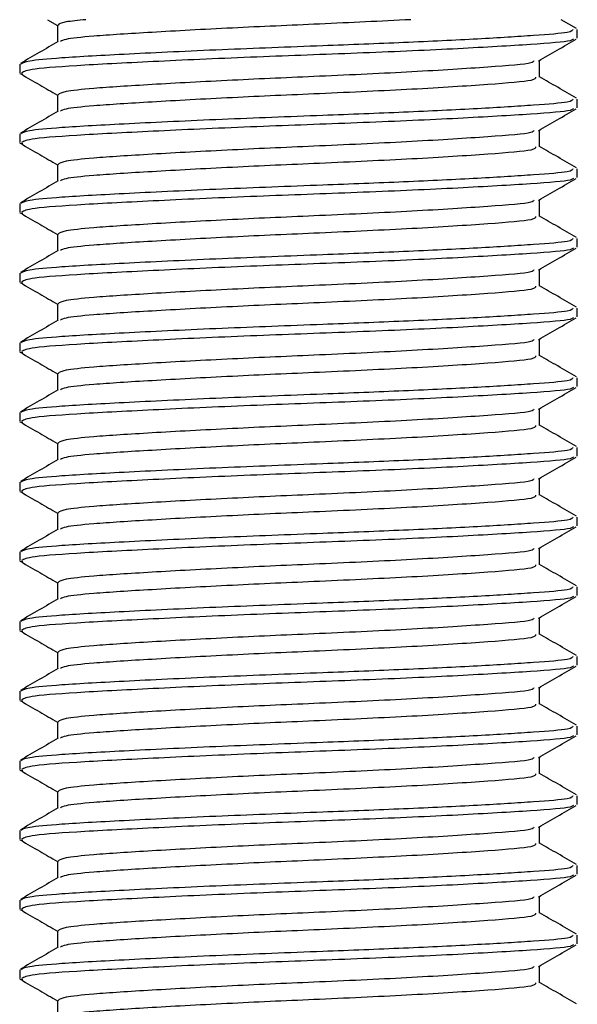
# Model space of a CAD drawing. Header units: millimetres. Extents: x 0 to 420, y 0 to 297.
# Tile 29 of 62: x 173.852 to 174.652, y 197.567 to 198.981. Entities that reach past the tile are written whole.
import ezdxf

# ---------------------------------------------------------------- set-up
doc = ezdxf.new("R2010")
doc.units = ezdxf.units.MM

msp = doc.modelspace()

# ---------------------------------------------------------------- linework, layer by layer
at = {"color": 7, "linetype": 'Continuous', "lineweight": 25}
for p, q in [((173.89124, 198.9807), (173.90565, 198.97236)), ((173.90565, 198.97298), (173.90565, 198.9487)), ((174.65054, 198.96793), (174.62847, 198.9807)), ((174.65152, 198.95427), (174.65152, 198.9668)), ((173.85152, 198.91675), (173.85152, 198.90425)), ((174.5974, 198.89798), (174.5974, 198.92236)), ((173.85186, 198.90358), (173.85625, 198.90283)), ((173.90565, 198.87298), (173.90565, 198.8487)), ((174.65152, 198.85427), (174.65152, 198.8668)), ((173.85152, 198.81675), (173.85152, 198.80425)), ((174.5974, 198.79798), (174.5974, 198.82236)), ((173.85186, 198.80358), (173.85625, 198.80283)), ((173.90565, 198.77298), (173.90565, 198.7487)), ((174.65152, 198.75427), (174.65152, 198.7668)), ((173.85152, 198.71675), (173.85152, 198.70425)), ((174.5974, 198.69798), (174.5974, 198.72236)), ((173.85186, 198.70358), (173.85625, 198.70283)), ((173.90565, 198.67298), (173.90565, 198.6487)), ((174.65152, 198.65427), (174.65152, 198.6668)), ((173.85152, 198.61675), (173.85152, 198.60425)), ((174.5974, 198.59798), (174.5974, 198.62236)), ((173.85186, 198.60358), (173.85625, 198.60283)), ((173.90565, 198.57298), (173.90565, 198.5487)), ((174.65152, 198.55427), (174.65152, 198.5668)), ((174.5974, 198.49798), (174.5974, 198.52236)), ((173.85152, 198.51675), (173.85152, 198.50425)), ((173.85186, 198.50358), (173.85625, 198.50283)), ((173.90565, 198.47298), (173.90565, 198.4487)), ((174.65152, 198.45427), (174.65152, 198.4668)), ((174.5974, 198.39798), (174.5974, 198.42236)), ((173.85152, 198.41675), (173.85152, 198.40425)), ((173.85186, 198.40358), (173.85625, 198.40283)), ((173.90565, 198.37298), (173.90565, 198.3487)), ((174.65152, 198.35427), (174.65152, 198.3668)), ((174.5974, 198.29798), (174.5974, 198.32236)), ((173.85152, 198.31675), (173.85152, 198.30425)), ((173.85186, 198.30358), (173.85625, 198.30283)), ((173.90565, 198.27298), (173.90565, 198.2487)), ((174.65152, 198.25427), (174.65152, 198.2668)), ((174.5974, 198.19798), (174.5974, 198.22236)), ((173.85152, 198.21675), (173.85152, 198.20425)), ((173.85186, 198.20358), (173.85625, 198.20283)), ((173.90565, 198.17298), (173.90565, 198.1487)), ((174.65152, 198.15427), (174.65152, 198.1668)), ((174.5974, 198.09798), (174.5974, 198.12236)), ((173.85152, 198.11675), (173.85152, 198.10425)), ((173.85186, 198.10358), (173.85625, 198.10283)), ((173.90565, 198.07298), (173.90565, 198.0487)), ((174.65152, 198.05427), (174.65152, 198.0668)), ((173.85152, 198.01675), (173.85152, 198.00425)), ((174.5974, 197.99798), (174.5974, 198.02236)), ((173.85186, 198.00358), (173.85625, 198.00283)), ((173.90565, 197.97298), (173.90565, 197.9487)), ((174.65152, 197.95427), (174.65152, 197.9668)), ((173.85152, 197.91675), (173.85152, 197.90425)), ((174.5974, 197.89798), (174.5974, 197.92236)), ((173.85186, 197.90358), (173.85625, 197.90283)), ((173.90565, 197.87298), (173.90565, 197.8487)), ((174.65152, 197.85427), (174.65152, 197.8668)), ((173.85152, 197.81675), (173.85152, 197.80425)), ((174.5974, 197.79798), (174.5974, 197.82236)), ((173.85186, 197.80358), (173.85625, 197.80283)), ((173.90565, 197.77298), (173.90565, 197.7487)), ((174.65152, 197.75427), (174.65152, 197.7668)), ((173.85152, 197.71675), (173.85152, 197.70425)), ((174.5974, 197.69798), (174.5974, 197.72236)), ((173.85186, 197.70358), (173.85625, 197.70283)), ((173.90565, 197.67298), (173.90565, 197.6487)), ((174.65152, 197.65427), (174.65152, 197.6668)), ((173.85152, 197.61675), (173.85152, 197.60425)), ((174.5974, 197.59798), (174.5974, 197.62236)), ((173.85186, 197.60358), (173.85625, 197.60283)), ((173.90565, 197.57298), (173.90565, 197.5487))]:
    msp.add_line(p, q, dxfattribs=at)
for points, knots in [([(173.94647, 198.9807), (173.93558, 198.97964), (173.91035, 198.97717), (173.90808, 198.9745), (173.90679, 198.97298)], [0, 0, 0, 0, 0.4315701, 1, 1, 1, 1]), ([(174.41261, 198.9807), (174.36957, 198.9786), (174.28706, 198.97458), (174.15315, 198.96884), (174.03762, 198.96246), (173.95804, 198.95741), (173.9158, 198.95306), (173.91183, 198.95041), (173.91027, 198.94936)], [0, 0, 0, 0, 0.20134236, 0.38594256, 0.57596416, 0.75907017, 0.9049692, 1, 1, 1, 1]), ([(174.64502, 198.9668), (174.64486, 198.96528), (174.64452, 198.9621), (174.5922, 198.95797), (174.51224, 198.95298), (174.40592, 198.9478), (174.27842, 198.94289), (174.13801, 198.93757), (174.00421, 198.93121), (173.91167, 198.92616), (173.85977, 198.92137), (173.85515, 198.91826), (173.85292, 198.91675)], [0, 0, 0, 0, 0.0865397, 0.1807239, 0.2782381, 0.3770459, 0.4725658, 0.5884558, 0.7077454, 0.8226984, 0.9142919, 1, 1, 1, 1]), ([(173.90684, 198.94939), (173.89778, 198.94414), (173.87967, 198.93365), (173.86157, 198.92317), (173.85251, 198.91793)], [0, 0, 0, 0, 0.4998987, 1, 1, 1, 1]), ([(174.64607, 198.95282), (174.64512, 198.95205), (174.64175, 198.94929), (174.58925, 198.94518), (174.48583, 198.93899), (174.34804, 198.93283), (174.1981, 198.92755), (174.05479, 198.92125), (173.93966, 198.91527), (173.86426, 198.91008), (173.8575, 198.90614), (173.85424, 198.90425)], [0, 0, 0, 0, 0.0459027, 0.1640029, 0.2864241, 0.4087912, 0.5269075, 0.6499103, 0.7714525, 0.8900034, 1, 1, 1, 1]), ([(174.59569, 198.92136), (174.60473, 198.92661), (174.62283, 198.93709), (174.64093, 198.94757), (174.64999, 198.95281)], [0, 0, 0, 0, 0.4999098, 1, 1, 1, 1]), ([(174.58918, 198.92142), (174.58869, 198.92046), (174.5871, 198.91732), (174.52731, 198.91273), (174.42032, 198.9057), (174.28642, 198.89963), (174.15344, 198.89383), (174.03766, 198.88746), (173.95766, 198.88241), (173.91272, 198.87761), (173.90873, 198.87449), (173.90679, 198.87298)], [0, 0, 0, 0, 0.0566683, 0.1867771, 0.3222071, 0.4544151, 0.5741791, 0.6974605, 0.8162551, 0.9109108, 1, 1, 1, 1]), ([(173.85306, 198.90281), (173.86211, 198.89757), (173.87965, 198.88742), (173.89717, 198.87727), (173.90565, 198.87236)], [0, 0, 0, 0, 0.5163558, 1, 1, 1, 1]), ([(174.59174, 198.89803), (174.59148, 198.89652), (174.59086, 198.89281), (174.52802, 198.88772), (174.42013, 198.8807), (174.28646, 198.87463), (174.15346, 198.86883), (174.03754, 198.86246), (173.95806, 198.85741), (173.91579, 198.85306), (173.91183, 198.85041), (173.91027, 198.84936)], [0, 0, 0, 0, 0.0884933, 0.2179785, 0.3527595, 0.4843338, 0.6035239, 0.7262144, 0.8444398, 0.9386418, 1, 1, 1, 1]), ([(174.65054, 198.86793), (174.64148, 198.87317), (174.62377, 198.88342), (174.60605, 198.89368), (174.5974, 198.8987)], [0, 0, 0, 0, 0.5112595, 1, 1, 1, 1]), ([(174.64502, 198.8668), (174.64486, 198.86528), (174.64452, 198.8621), (174.5922, 198.85797), (174.51224, 198.85298), (174.40592, 198.8478), (174.27842, 198.84289), (174.13801, 198.83757), (174.00421, 198.83121), (173.91167, 198.82616), (173.85977, 198.82137), (173.85515, 198.81826), (173.85292, 198.81675)], [0, 0, 0, 0, 0.08653971, 0.18072393, 0.27823806, 0.37704594, 0.47256582, 0.5884558, 0.70774541, 0.82269836, 0.91429192, 1, 1, 1, 1]), ([(173.90684, 198.84939), (173.89778, 198.84414), (173.87967, 198.83365), (173.86157, 198.82317), (173.85251, 198.81793)], [0, 0, 0, 0, 0.49989867, 1, 1, 1, 1]), ([(174.64607, 198.85282), (174.64512, 198.85205), (174.64175, 198.84929), (174.58925, 198.84518), (174.48583, 198.83899), (174.34804, 198.83283), (174.1981, 198.82755), (174.05479, 198.82125), (173.93966, 198.81527), (173.86426, 198.81008), (173.8575, 198.80614), (173.85424, 198.80425)], [0, 0, 0, 0, 0.04590273, 0.1640029, 0.2864241, 0.40879124, 0.5269075, 0.64991026, 0.77145249, 0.89000345, 1, 1, 1, 1]), ([(174.59569, 198.82136), (174.60473, 198.82661), (174.62283, 198.83709), (174.64093, 198.84757), (174.64999, 198.85281)], [0, 0, 0, 0, 0.4999098, 1, 1, 1, 1]), ([(174.58918, 198.82142), (174.58869, 198.82046), (174.5871, 198.81732), (174.52731, 198.81273), (174.42032, 198.8057), (174.28642, 198.79963), (174.15344, 198.79383), (174.03766, 198.78746), (173.95766, 198.78241), (173.91272, 198.77761), (173.90873, 198.77449), (173.90679, 198.77298)], [0, 0, 0, 0, 0.0566683, 0.18677708, 0.32220712, 0.45441506, 0.57417912, 0.69746046, 0.81625514, 0.91091084, 1, 1, 1, 1]), ([(173.85306, 198.80281), (173.86211, 198.79757), (173.87965, 198.78742), (173.89717, 198.77727), (173.90565, 198.77236)], [0, 0, 0, 0, 0.5163558, 1, 1, 1, 1]), ([(174.59174, 198.79803), (174.59148, 198.79652), (174.59086, 198.79281), (174.52802, 198.78772), (174.42013, 198.7807), (174.28646, 198.77463), (174.15346, 198.76883), (174.03754, 198.76246), (173.95806, 198.75741), (173.91579, 198.75306), (173.91183, 198.75041), (173.91027, 198.74936)], [0, 0, 0, 0, 0.0884933, 0.2179785, 0.3527595, 0.4843338, 0.6035239, 0.7262144, 0.8444398, 0.9386418, 1, 1, 1, 1]), ([(174.65054, 198.76793), (174.64148, 198.77317), (174.62377, 198.78342), (174.60605, 198.79368), (174.5974, 198.7987)], [0, 0, 0, 0, 0.5112595, 1, 1, 1, 1]), ([(174.64502, 198.7668), (174.64486, 198.76528), (174.64452, 198.7621), (174.5922, 198.75797), (174.51224, 198.75298), (174.40592, 198.7478), (174.27842, 198.74289), (174.13801, 198.73757), (174.00421, 198.73121), (173.91167, 198.72616), (173.85977, 198.72137), (173.85515, 198.71826), (173.85292, 198.71675)], [0, 0, 0, 0, 0.08653971, 0.18072393, 0.27823806, 0.37704594, 0.47256582, 0.5884558, 0.70774541, 0.82269836, 0.91429192, 1, 1, 1, 1]), ([(173.90684, 198.74939), (173.89778, 198.74414), (173.87967, 198.73365), (173.86157, 198.72317), (173.85251, 198.71793)], [0, 0, 0, 0, 0.4998987, 1, 1, 1, 1]), ([(174.64607, 198.75282), (174.64512, 198.75205), (174.64175, 198.74929), (174.58925, 198.74518), (174.48583, 198.73899), (174.34804, 198.73283), (174.1981, 198.72755), (174.05479, 198.72125), (173.93966, 198.71527), (173.86426, 198.71008), (173.8575, 198.70614), (173.85424, 198.70425)], [0, 0, 0, 0, 0.0459027, 0.1640029, 0.2864241, 0.4087912, 0.5269075, 0.6499103, 0.7714525, 0.8900034, 1, 1, 1, 1]), ([(174.59569, 198.72136), (174.60473, 198.72661), (174.62283, 198.73709), (174.64093, 198.74757), (174.64999, 198.75281)], [0, 0, 0, 0, 0.4999098, 1, 1, 1, 1]), ([(174.58918, 198.72142), (174.58869, 198.72046), (174.5871, 198.71732), (174.52731, 198.71273), (174.42032, 198.7057), (174.28642, 198.69963), (174.15344, 198.69383), (174.03766, 198.68746), (173.95766, 198.68241), (173.91272, 198.67761), (173.90873, 198.67449), (173.90679, 198.67298)], [0, 0, 0, 0, 0.0566683, 0.1867771, 0.3222071, 0.4544151, 0.5741791, 0.6974605, 0.8162551, 0.9109108, 1, 1, 1, 1]), ([(173.85306, 198.70281), (173.86211, 198.69757), (173.87965, 198.68742), (173.89717, 198.67727), (173.90565, 198.67236)], [0, 0, 0, 0, 0.5163558, 1, 1, 1, 1]), ([(174.59174, 198.69803), (174.59148, 198.69652), (174.59086, 198.69281), (174.52802, 198.68772), (174.42013, 198.6807), (174.28646, 198.67463), (174.15346, 198.66883), (174.03754, 198.66246), (173.95806, 198.65741), (173.91579, 198.65306), (173.91183, 198.65041), (173.91027, 198.64936)], [0, 0, 0, 0, 0.08849328, 0.2179785, 0.35275949, 0.48433382, 0.60352391, 0.72621442, 0.84443977, 0.93864183, 1, 1, 1, 1]), ([(174.65054, 198.66793), (174.64148, 198.67317), (174.62377, 198.68342), (174.60605, 198.69368), (174.5974, 198.6987)], [0, 0, 0, 0, 0.5112595, 1, 1, 1, 1]), ([(174.64502, 198.6668), (174.64486, 198.66528), (174.64452, 198.6621), (174.5922, 198.65797), (174.51224, 198.65298), (174.40592, 198.6478), (174.27842, 198.64289), (174.13801, 198.63757), (174.00421, 198.63121), (173.91167, 198.62616), (173.85977, 198.62137), (173.85515, 198.61826), (173.85292, 198.61675)], [0, 0, 0, 0, 0.0865397, 0.1807239, 0.2782381, 0.3770459, 0.4725658, 0.5884558, 0.7077454, 0.8226984, 0.9142919, 1, 1, 1, 1]), ([(173.90684, 198.64939), (173.89778, 198.64414), (173.87967, 198.63365), (173.86157, 198.62317), (173.85251, 198.61793)], [0, 0, 0, 0, 0.4998987, 1, 1, 1, 1]), ([(174.64607, 198.65282), (174.64512, 198.65205), (174.64175, 198.64929), (174.58925, 198.64518), (174.48583, 198.63899), (174.34804, 198.63283), (174.1981, 198.62755), (174.05479, 198.62125), (173.93966, 198.61527), (173.86426, 198.61008), (173.8575, 198.60614), (173.85424, 198.60425)], [0, 0, 0, 0, 0.04590273, 0.1640029, 0.2864241, 0.40879124, 0.5269075, 0.64991026, 0.77145249, 0.89000345, 1, 1, 1, 1]), ([(174.59569, 198.62136), (174.60473, 198.62661), (174.62283, 198.63709), (174.64093, 198.64757), (174.64999, 198.65281)], [0, 0, 0, 0, 0.4999098, 1, 1, 1, 1]), ([(174.58918, 198.62142), (174.58869, 198.62046), (174.5871, 198.61732), (174.52731, 198.61273), (174.42032, 198.6057), (174.28642, 198.59963), (174.15344, 198.59383), (174.03766, 198.58746), (173.95766, 198.58241), (173.91272, 198.57761), (173.90873, 198.57449), (173.90679, 198.57298)], [0, 0, 0, 0, 0.0566683, 0.1867771, 0.3222071, 0.4544151, 0.5741791, 0.6974605, 0.8162551, 0.9109108, 1, 1, 1, 1]), ([(173.85306, 198.60281), (173.86211, 198.59757), (173.87965, 198.58742), (173.89717, 198.57727), (173.90565, 198.57236)], [0, 0, 0, 0, 0.5163558, 1, 1, 1, 1]), ([(174.59174, 198.59803), (174.59148, 198.59652), (174.59086, 198.59281), (174.52802, 198.58772), (174.42013, 198.5807), (174.28646, 198.57463), (174.15346, 198.56883), (174.03754, 198.56246), (173.95806, 198.55741), (173.91579, 198.55306), (173.91183, 198.55041), (173.91027, 198.54936)], [0, 0, 0, 0, 0.0884933, 0.2179785, 0.3527595, 0.4843338, 0.6035239, 0.7262144, 0.8444398, 0.9386418, 1, 1, 1, 1]), ([(174.65054, 198.56793), (174.64148, 198.57317), (174.62377, 198.58342), (174.60605, 198.59368), (174.5974, 198.5987)], [0, 0, 0, 0, 0.5112595, 1, 1, 1, 1]), ([(174.64502, 198.5668), (174.64486, 198.56528), (174.64452, 198.5621), (174.5922, 198.55797), (174.51224, 198.55298), (174.40592, 198.5478), (174.27842, 198.54289), (174.13801, 198.53757), (174.00421, 198.53121), (173.91167, 198.52616), (173.85977, 198.52137), (173.85515, 198.51826), (173.85292, 198.51675)], [0, 0, 0, 0, 0.0865397, 0.1807239, 0.2782381, 0.3770459, 0.4725658, 0.5884558, 0.7077454, 0.8226984, 0.9142919, 1, 1, 1, 1]), ([(173.90684, 198.54939), (173.89778, 198.54414), (173.87967, 198.53365), (173.86157, 198.52317), (173.85251, 198.51793)], [0, 0, 0, 0, 0.4998987, 1, 1, 1, 1]), ([(174.64607, 198.55282), (174.64512, 198.55205), (174.64175, 198.54929), (174.58925, 198.54518), (174.48583, 198.53899), (174.34804, 198.53283), (174.1981, 198.52755), (174.05479, 198.52125), (173.93966, 198.51527), (173.86426, 198.51008), (173.8575, 198.50614), (173.85424, 198.50425)], [0, 0, 0, 0, 0.0459027, 0.1640029, 0.2864241, 0.4087912, 0.5269075, 0.6499103, 0.7714525, 0.8900034, 1, 1, 1, 1]), ([(174.59569, 198.52136), (174.60473, 198.52661), (174.62283, 198.53709), (174.64093, 198.54757), (174.64999, 198.55281)], [0, 0, 0, 0, 0.4999098, 1, 1, 1, 1]), ([(174.58918, 198.52142), (174.58869, 198.52046), (174.5871, 198.51732), (174.52731, 198.51273), (174.42032, 198.5057), (174.28642, 198.49963), (174.15344, 198.49383), (174.03766, 198.48746), (173.95766, 198.48241), (173.91272, 198.47761), (173.90873, 198.47449), (173.90679, 198.47298)], [0, 0, 0, 0, 0.0566683, 0.1867771, 0.3222071, 0.4544151, 0.5741791, 0.6974605, 0.8162551, 0.9109108, 1, 1, 1, 1]), ([(173.85306, 198.50281), (173.86211, 198.49757), (173.87965, 198.48742), (173.89717, 198.47727), (173.90565, 198.47236)], [0, 0, 0, 0, 0.5163558, 1, 1, 1, 1]), ([(174.59174, 198.49803), (174.59148, 198.49652), (174.59086, 198.49281), (174.52802, 198.48772), (174.42013, 198.4807), (174.28646, 198.47463), (174.15346, 198.46883), (174.03754, 198.46246), (173.95806, 198.45741), (173.91579, 198.45306), (173.91183, 198.45041), (173.91027, 198.44936)], [0, 0, 0, 0, 0.08849328, 0.2179785, 0.35275949, 0.48433382, 0.60352391, 0.72621442, 0.84443977, 0.93864183, 1, 1, 1, 1]), ([(174.65054, 198.46793), (174.64148, 198.47317), (174.62377, 198.48342), (174.60605, 198.49368), (174.5974, 198.4987)], [0, 0, 0, 0, 0.5112595, 1, 1, 1, 1]), ([(174.64502, 198.4668), (174.64486, 198.46528), (174.64452, 198.4621), (174.5922, 198.45797), (174.51224, 198.45298), (174.40592, 198.4478), (174.27842, 198.44289), (174.13801, 198.43757), (174.00421, 198.43121), (173.91167, 198.42616), (173.85977, 198.42137), (173.85515, 198.41826), (173.85292, 198.41675)], [0, 0, 0, 0, 0.0865397, 0.1807239, 0.2782381, 0.3770459, 0.4725658, 0.5884558, 0.7077454, 0.8226984, 0.9142919, 1, 1, 1, 1]), ([(173.90684, 198.44939), (173.89778, 198.44414), (173.87967, 198.43365), (173.86157, 198.42317), (173.85251, 198.41793)], [0, 0, 0, 0, 0.4998987, 1, 1, 1, 1]), ([(174.64607, 198.45282), (174.64512, 198.45205), (174.64175, 198.44929), (174.58925, 198.44518), (174.48583, 198.43899), (174.34804, 198.43283), (174.1981, 198.42755), (174.05479, 198.42125), (173.93966, 198.41527), (173.86426, 198.41008), (173.8575, 198.40614), (173.85424, 198.40425)], [0, 0, 0, 0, 0.0459027, 0.1640029, 0.2864241, 0.4087912, 0.5269075, 0.6499103, 0.7714525, 0.8900034, 1, 1, 1, 1]), ([(174.59569, 198.42136), (174.60473, 198.42661), (174.62283, 198.43709), (174.64093, 198.44757), (174.64999, 198.45281)], [0, 0, 0, 0, 0.4999098, 1, 1, 1, 1]), ([(174.58918, 198.42142), (174.58869, 198.42046), (174.5871, 198.41732), (174.52731, 198.41273), (174.42032, 198.4057), (174.28642, 198.39963), (174.15344, 198.39383), (174.03766, 198.38746), (173.95766, 198.38241), (173.91272, 198.37761), (173.90873, 198.37449), (173.90679, 198.37298)], [0, 0, 0, 0, 0.0566683, 0.1867771, 0.3222071, 0.4544151, 0.5741791, 0.6974605, 0.8162551, 0.9109108, 1, 1, 1, 1]), ([(173.85306, 198.40281), (173.86211, 198.39757), (173.87965, 198.38742), (173.89717, 198.37727), (173.90565, 198.37236)], [0, 0, 0, 0, 0.5163558, 1, 1, 1, 1]), ([(174.59174, 198.39803), (174.59148, 198.39652), (174.59086, 198.39281), (174.52802, 198.38772), (174.42013, 198.3807), (174.28646, 198.37463), (174.15346, 198.36883), (174.03754, 198.36246), (173.95806, 198.35741), (173.91579, 198.35306), (173.91183, 198.35041), (173.91027, 198.34936)], [0, 0, 0, 0, 0.0884933, 0.2179785, 0.3527595, 0.4843338, 0.6035239, 0.7262144, 0.8444398, 0.9386418, 1, 1, 1, 1]), ([(174.65054, 198.36793), (174.64148, 198.37317), (174.62377, 198.38342), (174.60605, 198.39368), (174.5974, 198.3987)], [0, 0, 0, 0, 0.5112595, 1, 1, 1, 1]), ([(174.64502, 198.3668), (174.64486, 198.36528), (174.64452, 198.3621), (174.5922, 198.35797), (174.51224, 198.35298), (174.40592, 198.3478), (174.27842, 198.34289), (174.13801, 198.33757), (174.00421, 198.33121), (173.91167, 198.32616), (173.85977, 198.32137), (173.85515, 198.31826), (173.85292, 198.31675)], [0, 0, 0, 0, 0.08653971, 0.18072393, 0.27823806, 0.37704594, 0.47256582, 0.5884558, 0.70774541, 0.82269836, 0.91429192, 1, 1, 1, 1]), ([(173.90684, 198.34939), (173.89778, 198.34414), (173.87967, 198.33365), (173.86157, 198.32317), (173.85251, 198.31793)], [0, 0, 0, 0, 0.4998987, 1, 1, 1, 1]), ([(174.64607, 198.35282), (174.64512, 198.35205), (174.64175, 198.34929), (174.58925, 198.34518), (174.48583, 198.33899), (174.34804, 198.33283), (174.1981, 198.32755), (174.05479, 198.32125), (173.93966, 198.31527), (173.86426, 198.31008), (173.8575, 198.30614), (173.85424, 198.30425)], [0, 0, 0, 0, 0.0459027, 0.1640029, 0.2864241, 0.4087912, 0.5269075, 0.6499103, 0.7714525, 0.8900034, 1, 1, 1, 1]), ([(174.59569, 198.32136), (174.60473, 198.32661), (174.62283, 198.33709), (174.64093, 198.34757), (174.64999, 198.35281)], [0, 0, 0, 0, 0.4999098, 1, 1, 1, 1]), ([(174.58918, 198.32142), (174.58869, 198.32046), (174.5871, 198.31732), (174.52731, 198.31273), (174.42032, 198.3057), (174.28642, 198.29963), (174.15344, 198.29383), (174.03766, 198.28746), (173.95766, 198.28241), (173.91272, 198.27761), (173.90873, 198.27449), (173.90679, 198.27298)], [0, 0, 0, 0, 0.0566683, 0.1867771, 0.3222071, 0.4544151, 0.5741791, 0.6974605, 0.8162551, 0.9109108, 1, 1, 1, 1]), ([(173.85306, 198.30281), (173.86211, 198.29757), (173.87965, 198.28742), (173.89717, 198.27727), (173.90565, 198.27236)], [0, 0, 0, 0, 0.5163558, 1, 1, 1, 1]), ([(174.59174, 198.29803), (174.59148, 198.29652), (174.59086, 198.29281), (174.52802, 198.28772), (174.42013, 198.2807), (174.28646, 198.27463), (174.15346, 198.26883), (174.03754, 198.26246), (173.95806, 198.25741), (173.91579, 198.25306), (173.91183, 198.25041), (173.91027, 198.24936)], [0, 0, 0, 0, 0.0884933, 0.2179785, 0.3527595, 0.4843338, 0.6035239, 0.7262144, 0.8444398, 0.9386418, 1, 1, 1, 1]), ([(174.65054, 198.26793), (174.64148, 198.27317), (174.62377, 198.28342), (174.60605, 198.29368), (174.5974, 198.2987)], [0, 0, 0, 0, 0.5112595, 1, 1, 1, 1]), ([(174.64502, 198.2668), (174.64486, 198.26528), (174.64452, 198.2621), (174.5922, 198.25797), (174.51224, 198.25298), (174.40592, 198.2478), (174.27842, 198.24289), (174.13801, 198.23757), (174.00421, 198.23121), (173.91167, 198.22616), (173.85977, 198.22137), (173.85515, 198.21826), (173.85292, 198.21675)], [0, 0, 0, 0, 0.08653971, 0.18072393, 0.27823806, 0.37704594, 0.47256582, 0.5884558, 0.70774541, 0.82269836, 0.91429192, 1, 1, 1, 1]), ([(173.90684, 198.24939), (173.89778, 198.24414), (173.87967, 198.23365), (173.86157, 198.22317), (173.85251, 198.21793)], [0, 0, 0, 0, 0.4998987, 1, 1, 1, 1]), ([(174.64607, 198.25282), (174.64512, 198.25205), (174.64175, 198.24929), (174.58925, 198.24518), (174.48583, 198.23899), (174.34804, 198.23283), (174.1981, 198.22755), (174.05479, 198.22125), (173.93966, 198.21527), (173.86426, 198.21008), (173.8575, 198.20614), (173.85424, 198.20425)], [0, 0, 0, 0, 0.0459027, 0.1640029, 0.2864241, 0.4087912, 0.5269075, 0.6499103, 0.7714525, 0.8900034, 1, 1, 1, 1]), ([(174.59569, 198.22136), (174.60473, 198.22661), (174.62283, 198.23709), (174.64093, 198.24757), (174.64999, 198.25281)], [0, 0, 0, 0, 0.4999098, 1, 1, 1, 1]), ([(174.58918, 198.22142), (174.58869, 198.22046), (174.5871, 198.21732), (174.52731, 198.21273), (174.42032, 198.2057), (174.28642, 198.19963), (174.15344, 198.19383), (174.03766, 198.18746), (173.95766, 198.18241), (173.91272, 198.17761), (173.90873, 198.17449), (173.90679, 198.17298)], [0, 0, 0, 0, 0.0566683, 0.1867771, 0.3222071, 0.4544151, 0.5741791, 0.6974605, 0.8162551, 0.9109108, 1, 1, 1, 1]), ([(173.85306, 198.20281), (173.86211, 198.19757), (173.87965, 198.18742), (173.89717, 198.17727), (173.90565, 198.17236)], [0, 0, 0, 0, 0.5163558, 1, 1, 1, 1]), ([(174.59174, 198.19803), (174.59148, 198.19652), (174.59086, 198.19281), (174.52802, 198.18772), (174.42013, 198.1807), (174.28646, 198.17463), (174.15346, 198.16883), (174.03754, 198.16246), (173.95806, 198.15741), (173.91579, 198.15306), (173.91183, 198.15041), (173.91027, 198.14936)], [0, 0, 0, 0, 0.0884933, 0.2179785, 0.3527595, 0.4843338, 0.6035239, 0.7262144, 0.8444398, 0.9386418, 1, 1, 1, 1]), ([(174.65054, 198.16793), (174.64148, 198.17317), (174.62377, 198.18342), (174.60605, 198.19368), (174.5974, 198.1987)], [0, 0, 0, 0, 0.5112595, 1, 1, 1, 1]), ([(174.64502, 198.1668), (174.64486, 198.16528), (174.64452, 198.1621), (174.5922, 198.15797), (174.51224, 198.15298), (174.40592, 198.1478), (174.27842, 198.14289), (174.13801, 198.13757), (174.00421, 198.13121), (173.91167, 198.12616), (173.85977, 198.12137), (173.85515, 198.11826), (173.85292, 198.11675)], [0, 0, 0, 0, 0.0865397, 0.1807239, 0.2782381, 0.3770459, 0.4725658, 0.5884558, 0.7077454, 0.8226984, 0.9142919, 1, 1, 1, 1]), ([(174.64607, 198.15282), (174.64512, 198.15205), (174.64175, 198.14929), (174.58925, 198.14518), (174.48583, 198.13899), (174.34804, 198.13283), (174.1981, 198.12755), (174.05479, 198.12125), (173.93966, 198.11527), (173.86426, 198.11008), (173.8575, 198.10614), (173.85424, 198.10425)], [0, 0, 0, 0, 0.0459027, 0.1640029, 0.2864241, 0.4087912, 0.5269075, 0.6499103, 0.7714525, 0.8900034, 1, 1, 1, 1]), ([(174.59569, 198.12136), (174.60473, 198.12661), (174.62283, 198.13709), (174.64093, 198.14757), (174.64999, 198.15281)], [0, 0, 0, 0, 0.4999098, 1, 1, 1, 1]), ([(173.90684, 198.14939), (173.89778, 198.14414), (173.87967, 198.13365), (173.86157, 198.12317), (173.85251, 198.11793)], [0, 0, 0, 0, 0.4998987, 1, 1, 1, 1]), ([(174.58918, 198.12142), (174.58869, 198.12046), (174.5871, 198.11732), (174.52731, 198.11273), (174.42032, 198.1057), (174.28642, 198.09963), (174.15344, 198.09383), (174.03766, 198.08746), (173.95766, 198.08241), (173.91272, 198.07761), (173.90873, 198.07449), (173.90679, 198.07298)], [0, 0, 0, 0, 0.0566683, 0.1867771, 0.3222071, 0.4544151, 0.5741791, 0.6974605, 0.8162551, 0.9109108, 1, 1, 1, 1]), ([(173.85306, 198.10281), (173.86211, 198.09757), (173.87965, 198.08742), (173.89717, 198.07727), (173.90565, 198.07236)], [0, 0, 0, 0, 0.51635581, 1, 1, 1, 1]), ([(174.59174, 198.09803), (174.59148, 198.09652), (174.59086, 198.09281), (174.52802, 198.08772), (174.42013, 198.0807), (174.28646, 198.07463), (174.15346, 198.06883), (174.03754, 198.06246), (173.95806, 198.05741), (173.91579, 198.05306), (173.91183, 198.05041), (173.91027, 198.04936)], [0, 0, 0, 0, 0.0884933, 0.2179785, 0.3527595, 0.4843338, 0.6035239, 0.7262144, 0.8444398, 0.9386418, 1, 1, 1, 1]), ([(174.65054, 198.06793), (174.64148, 198.07317), (174.62377, 198.08342), (174.60605, 198.09368), (174.5974, 198.0987)], [0, 0, 0, 0, 0.5112595, 1, 1, 1, 1]), ([(174.64502, 198.0668), (174.64486, 198.06528), (174.64452, 198.0621), (174.5922, 198.05797), (174.51224, 198.05298), (174.40592, 198.0478), (174.27842, 198.04289), (174.13801, 198.03757), (174.00421, 198.03121), (173.91167, 198.02616), (173.85977, 198.02137), (173.85515, 198.01826), (173.85292, 198.01675)], [0, 0, 0, 0, 0.0865397, 0.1807239, 0.2782381, 0.3770459, 0.4725658, 0.5884558, 0.7077454, 0.8226984, 0.9142919, 1, 1, 1, 1]), ([(174.64607, 198.05282), (174.64512, 198.05205), (174.64175, 198.04929), (174.58925, 198.04518), (174.48583, 198.03899), (174.34804, 198.03283), (174.1981, 198.02755), (174.05479, 198.02125), (173.93966, 198.01527), (173.86426, 198.01008), (173.8575, 198.00614), (173.85424, 198.00425)], [0, 0, 0, 0, 0.0459027, 0.1640029, 0.2864241, 0.4087912, 0.5269075, 0.6499103, 0.7714525, 0.8900034, 1, 1, 1, 1]), ([(174.59569, 198.02136), (174.60473, 198.02661), (174.62283, 198.03709), (174.64093, 198.04757), (174.64999, 198.05281)], [0, 0, 0, 0, 0.4999098, 1, 1, 1, 1]), ([(173.90684, 198.04939), (173.89778, 198.04414), (173.87967, 198.03365), (173.86157, 198.02317), (173.85251, 198.01793)], [0, 0, 0, 0, 0.4998987, 1, 1, 1, 1]), ([(174.58918, 198.02142), (174.58869, 198.02046), (174.5871, 198.01732), (174.52731, 198.01273), (174.42032, 198.0057), (174.28642, 197.99963), (174.15344, 197.99383), (174.03766, 197.98746), (173.95766, 197.98241), (173.91272, 197.97761), (173.90873, 197.97449), (173.90679, 197.97298)], [0, 0, 0, 0, 0.0566683, 0.1867771, 0.3222071, 0.4544151, 0.5741791, 0.6974605, 0.8162551, 0.9109108, 1, 1, 1, 1]), ([(173.85306, 198.00281), (173.86211, 197.99757), (173.87965, 197.98742), (173.89717, 197.97727), (173.90565, 197.97236)], [0, 0, 0, 0, 0.5163558, 1, 1, 1, 1]), ([(174.59174, 197.99803), (174.59148, 197.99652), (174.59086, 197.99281), (174.52802, 197.98772), (174.42013, 197.9807), (174.28646, 197.97463), (174.15346, 197.96883), (174.03754, 197.96246), (173.95806, 197.95741), (173.91579, 197.95306), (173.91183, 197.95041), (173.91027, 197.94936)], [0, 0, 0, 0, 0.0884933, 0.2179785, 0.3527595, 0.4843338, 0.6035239, 0.7262144, 0.8444398, 0.9386418, 1, 1, 1, 1]), ([(174.65054, 197.96793), (174.64148, 197.97317), (174.62377, 197.98342), (174.60605, 197.99368), (174.5974, 197.9987)], [0, 0, 0, 0, 0.5112595, 1, 1, 1, 1]), ([(174.64502, 197.9668), (174.64486, 197.96528), (174.64452, 197.9621), (174.5922, 197.95797), (174.51224, 197.95298), (174.40592, 197.9478), (174.27842, 197.94289), (174.13801, 197.93757), (174.00421, 197.93121), (173.91167, 197.92616), (173.85977, 197.92137), (173.85515, 197.91826), (173.85292, 197.91675)], [0, 0, 0, 0, 0.08653971, 0.18072393, 0.27823806, 0.37704594, 0.47256582, 0.5884558, 0.70774541, 0.82269836, 0.91429192, 1, 1, 1, 1]), ([(174.64607, 197.95282), (174.64512, 197.95205), (174.64175, 197.94929), (174.58925, 197.94518), (174.48583, 197.93899), (174.34804, 197.93283), (174.1981, 197.92755), (174.05479, 197.92125), (173.93966, 197.91527), (173.86426, 197.91008), (173.8575, 197.90614), (173.85424, 197.90425)], [0, 0, 0, 0, 0.0459027, 0.1640029, 0.2864241, 0.4087912, 0.5269075, 0.6499103, 0.7714525, 0.8900034, 1, 1, 1, 1]), ([(174.59569, 197.92136), (174.60473, 197.92661), (174.62283, 197.93709), (174.64093, 197.94757), (174.64999, 197.95281)], [0, 0, 0, 0, 0.4999098, 1, 1, 1, 1]), ([(173.90684, 197.94939), (173.89778, 197.94414), (173.87967, 197.93365), (173.86157, 197.92317), (173.85251, 197.91793)], [0, 0, 0, 0, 0.4998987, 1, 1, 1, 1]), ([(174.58918, 197.92142), (174.58869, 197.92046), (174.5871, 197.91732), (174.52731, 197.91273), (174.42032, 197.9057), (174.28642, 197.89963), (174.15344, 197.89383), (174.03766, 197.88746), (173.95766, 197.88241), (173.91272, 197.87761), (173.90873, 197.87449), (173.90679, 197.87298)], [0, 0, 0, 0, 0.0566683, 0.18677708, 0.32220712, 0.45441506, 0.57417912, 0.69746046, 0.81625514, 0.91091084, 1, 1, 1, 1]), ([(173.85306, 197.90281), (173.86211, 197.89757), (173.87965, 197.88742), (173.89717, 197.87727), (173.90565, 197.87236)], [0, 0, 0, 0, 0.5163558, 1, 1, 1, 1]), ([(174.59174, 197.89803), (174.59148, 197.89652), (174.59086, 197.89281), (174.52802, 197.88772), (174.42013, 197.8807), (174.28646, 197.87463), (174.15346, 197.86883), (174.03754, 197.86246), (173.95806, 197.85741), (173.91579, 197.85306), (173.91183, 197.85041), (173.91027, 197.84936)], [0, 0, 0, 0, 0.0884933, 0.2179785, 0.3527595, 0.4843338, 0.6035239, 0.7262144, 0.8444398, 0.9386418, 1, 1, 1, 1]), ([(174.65054, 197.86793), (174.64148, 197.87317), (174.62377, 197.88342), (174.60605, 197.89368), (174.5974, 197.8987)], [0, 0, 0, 0, 0.5112595, 1, 1, 1, 1]), ([(174.64502, 197.8668), (174.64486, 197.86528), (174.64452, 197.8621), (174.5922, 197.85797), (174.51224, 197.85298), (174.40592, 197.8478), (174.27842, 197.84289), (174.13801, 197.83757), (174.00421, 197.83121), (173.91167, 197.82616), (173.85977, 197.82137), (173.85515, 197.81826), (173.85292, 197.81675)], [0, 0, 0, 0, 0.08653971, 0.18072393, 0.27823806, 0.37704594, 0.47256582, 0.5884558, 0.70774541, 0.82269836, 0.91429192, 1, 1, 1, 1]), ([(173.90684, 197.84939), (173.89778, 197.84414), (173.87967, 197.83365), (173.86157, 197.82317), (173.85251, 197.81793)], [0, 0, 0, 0, 0.4998987, 1, 1, 1, 1]), ([(174.64607, 197.85282), (174.64512, 197.85205), (174.64175, 197.84929), (174.58925, 197.84518), (174.48583, 197.83899), (174.34804, 197.83283), (174.1981, 197.82755), (174.05479, 197.82125), (173.93966, 197.81527), (173.86426, 197.81008), (173.8575, 197.80614), (173.85424, 197.80425)], [0, 0, 0, 0, 0.0459027, 0.1640029, 0.2864241, 0.4087912, 0.5269075, 0.6499103, 0.7714525, 0.8900034, 1, 1, 1, 1]), ([(174.59569, 197.82136), (174.60473, 197.82661), (174.62283, 197.83709), (174.64093, 197.84757), (174.64999, 197.85281)], [0, 0, 0, 0, 0.4999098, 1, 1, 1, 1]), ([(174.58918, 197.82142), (174.58869, 197.82046), (174.5871, 197.81732), (174.52731, 197.81273), (174.42032, 197.8057), (174.28642, 197.79963), (174.15344, 197.79383), (174.03766, 197.78746), (173.95766, 197.78241), (173.91272, 197.77761), (173.90873, 197.77449), (173.90679, 197.77298)], [0, 0, 0, 0, 0.0566683, 0.1867771, 0.3222071, 0.4544151, 0.5741791, 0.6974605, 0.8162551, 0.9109108, 1, 1, 1, 1]), ([(173.85306, 197.80281), (173.86211, 197.79757), (173.87965, 197.78742), (173.89717, 197.77727), (173.90565, 197.77236)], [0, 0, 0, 0, 0.5163558, 1, 1, 1, 1]), ([(174.59174, 197.79803), (174.59148, 197.79652), (174.59086, 197.79281), (174.52802, 197.78772), (174.42013, 197.7807), (174.28646, 197.77463), (174.15346, 197.76883), (174.03754, 197.76246), (173.95806, 197.75741), (173.91579, 197.75306), (173.91183, 197.75041), (173.91027, 197.74936)], [0, 0, 0, 0, 0.0884933, 0.2179785, 0.3527595, 0.4843338, 0.6035239, 0.7262144, 0.8444398, 0.9386418, 1, 1, 1, 1]), ([(174.65054, 197.76793), (174.64148, 197.77317), (174.62377, 197.78342), (174.60605, 197.79368), (174.5974, 197.7987)], [0, 0, 0, 0, 0.5112595, 1, 1, 1, 1]), ([(174.64502, 197.7668), (174.64486, 197.76528), (174.64452, 197.7621), (174.5922, 197.75797), (174.51224, 197.75298), (174.40592, 197.7478), (174.27842, 197.74289), (174.13801, 197.73757), (174.00421, 197.73121), (173.91167, 197.72616), (173.85977, 197.72137), (173.85515, 197.71826), (173.85292, 197.71675)], [0, 0, 0, 0, 0.08653971, 0.18072393, 0.27823806, 0.37704594, 0.47256582, 0.5884558, 0.70774541, 0.82269836, 0.91429192, 1, 1, 1, 1]), ([(173.90684, 197.74939), (173.89778, 197.74414), (173.87967, 197.73365), (173.86157, 197.72317), (173.85251, 197.71793)], [0, 0, 0, 0, 0.4998987, 1, 1, 1, 1]), ([(174.64607, 197.75282), (174.64512, 197.75205), (174.64175, 197.74929), (174.58925, 197.74518), (174.48583, 197.73899), (174.34804, 197.73283), (174.1981, 197.72755), (174.05479, 197.72125), (173.93966, 197.71527), (173.86426, 197.71008), (173.8575, 197.70614), (173.85424, 197.70425)], [0, 0, 0, 0, 0.0459027, 0.1640029, 0.2864241, 0.4087912, 0.5269075, 0.6499103, 0.7714525, 0.8900034, 1, 1, 1, 1]), ([(174.59569, 197.72136), (174.60473, 197.72661), (174.62283, 197.73709), (174.64093, 197.74757), (174.64999, 197.75281)], [0, 0, 0, 0, 0.4999098, 1, 1, 1, 1]), ([(174.58918, 197.72142), (174.58869, 197.72046), (174.5871, 197.71732), (174.52731, 197.71273), (174.42032, 197.7057), (174.28642, 197.69963), (174.15344, 197.69383), (174.03766, 197.68746), (173.95766, 197.68241), (173.91272, 197.67761), (173.90873, 197.67449), (173.90679, 197.67298)], [0, 0, 0, 0, 0.0566683, 0.1867771, 0.3222071, 0.4544151, 0.5741791, 0.6974605, 0.8162551, 0.9109108, 1, 1, 1, 1]), ([(173.85306, 197.70281), (173.86211, 197.69757), (173.87965, 197.68742), (173.89717, 197.67727), (173.90565, 197.67236)], [0, 0, 0, 0, 0.5163558, 1, 1, 1, 1]), ([(174.59174, 197.69803), (174.59148, 197.69652), (174.59086, 197.69281), (174.52802, 197.68772), (174.42013, 197.6807), (174.28646, 197.67463), (174.15346, 197.66883), (174.03754, 197.66246), (173.95806, 197.65741), (173.91579, 197.65306), (173.91183, 197.65041), (173.91027, 197.64936)], [0, 0, 0, 0, 0.0884933, 0.2179785, 0.3527595, 0.4843338, 0.6035239, 0.7262144, 0.8444398, 0.9386418, 1, 1, 1, 1]), ([(174.65054, 197.66793), (174.64148, 197.67317), (174.62377, 197.68342), (174.60605, 197.69368), (174.5974, 197.6987)], [0, 0, 0, 0, 0.5112595, 1, 1, 1, 1]), ([(174.64502, 197.6668), (174.64486, 197.66528), (174.64452, 197.6621), (174.5922, 197.65797), (174.51224, 197.65298), (174.40592, 197.6478), (174.27842, 197.64289), (174.13801, 197.63757), (174.00421, 197.63121), (173.91167, 197.62616), (173.85977, 197.62137), (173.85515, 197.61826), (173.85292, 197.61675)], [0, 0, 0, 0, 0.0865397, 0.1807239, 0.2782381, 0.3770459, 0.4725658, 0.5884558, 0.7077454, 0.8226984, 0.9142919, 1, 1, 1, 1]), ([(173.90684, 197.64939), (173.89778, 197.64414), (173.87967, 197.63365), (173.86157, 197.62317), (173.85251, 197.61793)], [0, 0, 0, 0, 0.4998987, 1, 1, 1, 1]), ([(174.64607, 197.65282), (174.64512, 197.65205), (174.64175, 197.64929), (174.58925, 197.64518), (174.48583, 197.63899), (174.34804, 197.63283), (174.1981, 197.62755), (174.05479, 197.62125), (173.93966, 197.61527), (173.86426, 197.61008), (173.8575, 197.60614), (173.85424, 197.60425)], [0, 0, 0, 0, 0.0459027, 0.1640029, 0.2864241, 0.4087912, 0.5269075, 0.6499103, 0.7714525, 0.8900034, 1, 1, 1, 1]), ([(174.59569, 197.62136), (174.60473, 197.62661), (174.62283, 197.63709), (174.64093, 197.64757), (174.64999, 197.65281)], [0, 0, 0, 0, 0.4999098, 1, 1, 1, 1]), ([(174.58918, 197.62142), (174.58869, 197.62046), (174.5871, 197.61732), (174.52731, 197.61273), (174.42032, 197.6057), (174.28642, 197.59963), (174.15344, 197.59383), (174.03766, 197.58746), (173.95766, 197.58241), (173.91272, 197.57761), (173.90873, 197.57449), (173.90679, 197.57298)], [0, 0, 0, 0, 0.0566683, 0.1867771, 0.3222071, 0.4544151, 0.5741791, 0.6974605, 0.8162551, 0.9109108, 1, 1, 1, 1]), ([(173.85306, 197.60281), (173.86211, 197.59757), (173.87965, 197.58742), (173.89717, 197.57727), (173.90565, 197.57236)], [0, 0, 0, 0, 0.5163558, 1, 1, 1, 1]), ([(174.59174, 197.59803), (174.59148, 197.59652), (174.59086, 197.59281), (174.52802, 197.58772), (174.42013, 197.5807), (174.28646, 197.57463), (174.15346, 197.56883), (174.03754, 197.56246), (173.95806, 197.55741), (173.91579, 197.55306), (173.91183, 197.55041), (173.91027, 197.54936)], [0, 0, 0, 0, 0.0884933, 0.2179785, 0.3527595, 0.4843338, 0.6035239, 0.7262144, 0.8444398, 0.9386418, 1, 1, 1, 1]), ([(174.65054, 197.56793), (174.64148, 197.57317), (174.62377, 197.58342), (174.60605, 197.59368), (174.5974, 197.5987)], [0, 0, 0, 0, 0.5112595, 1, 1, 1, 1])]:
    msp.add_open_spline(points, degree=3, knots=knots, dxfattribs=at)

doc.saveas('drawing.dxf')
